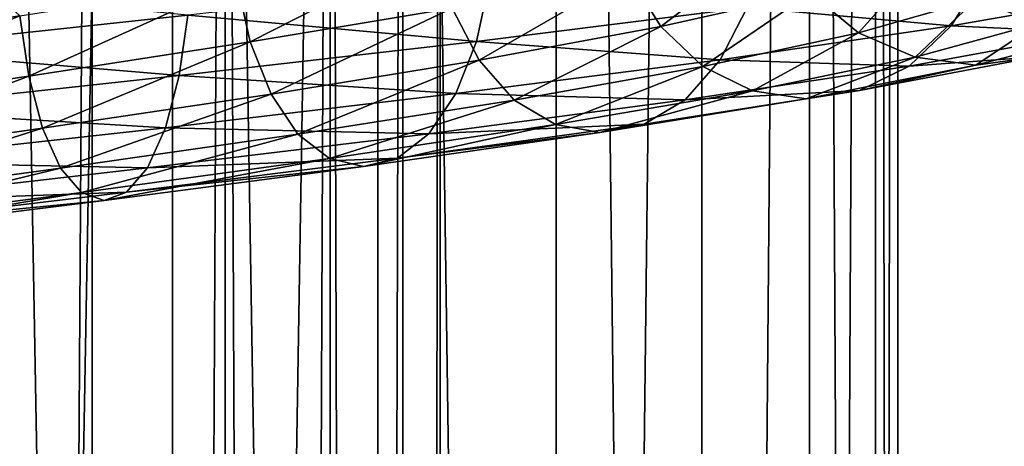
# Model space of a CAD drawing. Header units: metres. Extents: x -109 to 109, y -917 to 389.
# Tile 207 of 256: x 4.28 to 14.06, y -459.39 to -455.16. Entities that reach past the tile are written whole.
import ezdxf

# ---------------------------------------------------------------- set-up
doc = ezdxf.new("R2010")
doc.units = ezdxf.units.M
doc.layers.add('solid_24503124_XXX_01_SW0001_01', color=7, linetype='CONTINUOUS')

msp = doc.modelspace()

# ---------------------------------------------------------------- linework, layer by layer
at = {"layer": 'solid_24503124_XXX_01_SW0001_01'}
for points in [[(3.557692, -410, 12.503706), (3.557269, -535, 12.503851), (5.795265, -535, 11.636799)], [(5.79467, -410, -11.637084), (5.795265, -535, -11.636799), (3.557269, -535, -12.503851)], [(5.79467, -410, -11.637084), (3.557269, -535, -12.503851), (3.557568, -410, -12.503741)], [(3.557692, -410, 12.503706), (5.795265, -535, 11.636799), (5.794521, -410, 11.637158)], [(5.794521, -410, 11.637158), (5.795265, -535, 11.636799), (7.834196, -535, 10.374236)], [(5.794521, -410, 11.637158), (7.834196, -535, 10.374236), (7.834294, -410, 10.374181)], [(7.834188, -410, -10.374262), (5.795265, -535, -11.636799), (5.79467, -410, -11.637084)], [(7.834188, -410, -10.374262), (7.834196, -535, -10.374236), (5.795265, -535, -11.636799)], [(7.834188, -410, -10.374262), (9.606456, -535, -8.758754), (7.834196, -535, -10.374236)], [(9.607141, -410, -8.758013), (9.606456, -535, -8.758754), (7.834188, -410, -10.374262)], [(7.834294, -410, 10.374181), (7.834196, -535, 10.374236), (9.606456, -535, 8.758754)], [(7.834294, -410, 10.374181), (9.606456, -535, 8.758754), (9.607066, -410, 8.758096)], [(9.607066, -410, 8.758096), (9.606456, -535, 8.758754), (11.053084, -535, 6.843201)], [(11.052779, -410, -6.843673), (11.053084, -535, -6.843201), (9.606456, -535, -8.758754)], [(11.052779, -410, -6.843673), (9.606456, -535, -8.758754), (9.607141, -410, -8.758013)], [(9.607066, -410, 8.758096), (11.053084, -535, 6.843201), (11.052835, -410, 6.84358)], [(12.122142, -410, -4.696133), (11.053084, -535, -6.843201), (11.052779, -410, -6.843673)], [(11.052835, -410, 6.84358), (11.053084, -535, 6.843201), (12.122123, -410, 4.696183)], [(12.122123, -410, 4.696183), (11.053084, -535, 6.843201), (12.122266, -535, 4.695816)], [(12.122142, -410, -4.696133), (12.122266, -535, -4.695816), (11.053084, -535, -6.843201)], [(12.122123, -410, 4.696183), (12.122266, -535, 4.695816), (12.778495, -535, 2.389471)], [(12.122123, -410, 4.696183), (12.778495, -535, 2.389471), (12.778644, -410, 2.388729)], [(12.778636, -410, -2.388776), (12.122266, -535, -4.695816), (12.122142, -410, -4.696133)], [(12.778636, -410, -2.388776), (12.778495, -535, -2.389471), (12.122266, -535, -4.695816)], [(12.778644, -410, 2.388729), (12.778495, -535, 2.389471), (13, -535)], [(13, -410), (13, -535), (12.778495, -535, -2.389471)], [(12.778636, -410, -2.388776), (13, -410), (12.778495, -535, -2.389471)], [(12.778644, -410, 2.388729), (13, -535), (13, -410)], [(3.457262, -701, -392.234863), (4.996175, -701, -393.123352), (3.457402, -437, -392.234924)], [(3.457262, -701, -407.765137), (3.457402, -437, -407.765076), (4.996158, -437, -406.876648)], [(4.996175, -701, -406.876648), (3.457262, -701, -407.765137), (4.996158, -437, -406.876648)], [(4.996175, -701, -393.123352), (4.996158, -437, -393.123352), (3.457402, -437, -392.234924)], [(4.996175, -701, -393.123352), (6.316738, -437, -394.312408), (4.996158, -437, -393.123352)], [(4.996175, -701, -406.876648), (4.996158, -437, -406.876648), (6.316738, -437, -405.687592)], [(4.996175, -701, -393.123352), (6.316731, -701, -394.312378), (6.316738, -437, -394.312408)], [(6.316731, -701, -405.687622), (4.996175, -701, -406.876648), (6.316738, -437, -405.687592)], [(6.316731, -701, -394.312378), (7.361216, -701, -395.75), (6.316738, -437, -394.312408)], [(6.316731, -701, -405.687622), (6.316738, -437, -405.687592), (7.361266, -437, -404.249908)], [(7.361216, -701, -404.25), (6.316731, -701, -405.687622), (7.361266, -437, -404.249908)], [(7.361216, -701, -395.75), (7.361266, -437, -395.750092), (6.316738, -437, -394.312408)], [(7.361216, -701, -395.75), (8.083981, -701, -397.373352), (7.361266, -437, -395.750092)], [(7.361216, -701, -404.25), (7.361266, -437, -404.249908), (8.083978, -437, -402.626648)], [(8.083981, -701, -402.626648), (7.361216, -701, -404.25), (8.083978, -437, -402.626648)], [(8.083981, -701, -397.373352), (8.083978, -437, -397.373352), (7.361266, -437, -395.750092)], [(8.083981, -701, -397.373352), (8.453425, -437, -399.111481), (8.083978, -437, -397.373352)], [(8.083981, -701, -402.626648), (8.083978, -437, -402.626648), (8.453425, -437, -400.888519)], [(8.083981, -701, -397.373352), (8.453436, -701, -399.111511), (8.453425, -437, -399.111481)], [(8.453436, -701, -400.888489), (8.083981, -701, -402.626648), (8.453425, -437, -400.888519)], [(8.453436, -701, -400.888489), (8.453425, -437, -400.888519), (8.453425, -437, -399.111481)], [(8.453436, -701, -399.111511), (8.453436, -701, -400.888489), (8.453425, -437, -399.111481)], [(10.645899, -455.224243, 9.566834), (10.322628, -454.706482, 9.27633), (11.764114, -454.372803, 7.361681)], [(12.132528, -454.890564, 7.592225), (10.645899, -455.224243, 9.566834), (11.764114, -454.372803, 7.361681)], [(6.567248, -455.378632, 12.225765), (6.434915, -454.780029, 11.97941), (8.399968, -454.443176, 10.693532)], [(8.572712, -455.041779, 10.913443), (6.567248, -455.378632, 12.225765), (8.399968, -454.443176, 10.693532)], [(4.278314, -455.118439, 12.907965), (1.993632, -455.458466, 13.451121), (3.671793, -454.567627, 12.990439)], [(12.610384, -455.287048, 7.891255), (12.132528, -454.890564, 7.592225), (13.258574, -454.558441, 5.39216)], [(13.780781, -454.954926, 5.604537), (12.610384, -455.287048, 7.891255), (13.258574, -454.558441, 5.39216)], [(14.394606, -455.196503, 5.854175), (13.780781, -454.954926, 5.604537), (14.538585, -454.62439, 3.149978)], [(8.841182, -455.55954, 11.255217), (8.572712, -455.041779, 10.913443), (10.322628, -454.706482, 9.27633)], [(10.645899, -455.224243, 9.566834), (8.841182, -455.55954, 11.255217), (10.322628, -454.706482, 9.27633)], [(13.853107, -454.700836, 12.448961), (11.504697, -455.036102, 14.645988), (13.530892, -455.219604, 12.159406)], [(13.853107, -454.700836, 12.448961), (13.530892, -455.219604, 12.159406), (15.420392, -454.885925, 9.649685)], [(2.871462, -454.811096, 18.780653), (2.771255, -455.452209, 18.697777), (5.947084, -455.112213, 17.942759)], [(4.366297, -455.717041, 13.173414), (4.278314, -455.118439, 12.907965), (6.434915, -454.780029, 11.97941)], [(6.567248, -455.378632, 12.225765), (4.366297, -455.717041, 13.173414), (6.434915, -454.780029, 11.97941)], [(8.944875, -454.773773, 16.65202), (5.947084, -455.112213, 17.942759), (8.813336, -455.372955, 16.407143)], [(8.944875, -454.773773, 16.65202), (8.813336, -455.372955, 16.407143), (11.504697, -455.036102, 14.645988)], [(11.065203, -455.620728, 9.943638), (10.645899, -455.224243, 9.566834), (12.132528, -454.890564, 7.592225)], [(12.610384, -455.287048, 7.891255), (11.065203, -455.620728, 9.943638), (12.132528, -454.890564, 7.592225)], [(15.420392, -454.885925, 9.649685), (13.530892, -455.219604, 12.159406), (14.943521, -455.283813, 9.351272)], [(13.172078, -455.528625, 8.242748), (12.610384, -455.287048, 7.891255), (13.780781, -454.954926, 5.604537)], [(14.394606, -455.196503, 5.854175), (13.172078, -455.528625, 8.242748), (13.780781, -454.954926, 5.604537)], [(2.034631, -456.057068, 13.727742), (1.993632, -455.458466, 13.451121), (4.278314, -455.118439, 12.907965)], [(4.366297, -455.717041, 13.173414), (2.034631, -456.057068, 13.727742), (4.278314, -455.118439, 12.907965)], [(5.947084, -455.112213, 17.942759), (2.771255, -455.452209, 18.697777), (5.85963, -455.711395, 17.678902)], [(5.947084, -455.112213, 17.942759), (5.85963, -455.711395, 17.678902), (8.813336, -455.372955, 16.407143)], [(6.772913, -455.896393, 12.608637), (6.567248, -455.378632, 12.225765), (8.572712, -455.041779, 10.913443)], [(8.841182, -455.55954, 11.255217), (6.772913, -455.896393, 12.608637), (8.572712, -455.041779, 10.913443)], [(11.504697, -455.036102, 14.645988), (8.813336, -455.372955, 16.407143), (11.237104, -455.554901, 14.305332)], [(11.504697, -455.036102, 14.645988), (11.237104, -455.554901, 14.305332), (13.530892, -455.219604, 12.159406)], [(13.77739, -455.608612, 8.621537), (13.172078, -455.528625, 8.242748), (14.394606, -455.196503, 5.854175)], [(15.056099, -455.276489, 6.123199), (13.77739, -455.608612, 8.621537), (14.394606, -455.196503, 5.854175)], [(9.189404, -455.956024, 11.698518), (8.841182, -455.55954, 11.255217), (10.645899, -455.224243, 9.566834)], [(11.065203, -455.620728, 9.943638), (9.189404, -455.956024, 11.698518), (10.645899, -455.224243, 9.566834)], [(11.55807, -455.862305, 10.386548), (11.065203, -455.620728, 9.943638), (12.610384, -455.287048, 7.891255)], [(13.530892, -455.219604, 12.159406), (11.237104, -455.554901, 14.305332), (13.112453, -455.617523, 11.78338)], [(13.172078, -455.528625, 8.242748), (11.55807, -455.862305, 10.386548), (12.610384, -455.287048, 7.891255)], [(13.530892, -455.219604, 12.159406), (13.112453, -455.617523, 11.78338), (14.943521, -455.283813, 9.351272)], [(14.943521, -455.283813, 9.351272), (13.112453, -455.617523, 11.78338), (14.382484, -455.527008, 9.000189)], [(14.382484, -455.527008, 9.000189), (13.77739, -455.608612, 8.621537), (15.056099, -455.276489, 6.123199)], [(4.503035, -456.234802, 13.585963), (4.366297, -455.717041, 13.173414), (6.567248, -455.378632, 12.225765)], [(6.772913, -455.896393, 12.608637), (4.503035, -456.234802, 13.585963), (6.567248, -455.378632, 12.225765)], [(8.813336, -455.372955, 16.407143), (5.85963, -455.711395, 17.678902), (8.608343, -455.891754, 16.025524)], [(8.813336, -455.372955, 16.407143), (8.608343, -455.891754, 16.025524), (11.237104, -455.554901, 14.305332)], [(2.771255, -455.452209, 18.697777), (2.730503, -456.051422, 18.422817), (5.85963, -455.711395, 17.678902)], [(7.039673, -456.292877, 13.105245), (6.772913, -455.896393, 12.608637), (8.841182, -455.55954, 11.255217)], [(9.189404, -455.956024, 11.698518), (7.039673, -456.292877, 13.105245), (8.841182, -455.55954, 11.255217)], [(11.237104, -455.554901, 14.305332), (8.608343, -455.891754, 16.025524), (10.8896, -455.952789, 13.862944)], [(11.237104, -455.554901, 14.305332), (10.8896, -455.952789, 13.862944), (13.112453, -455.617523, 11.78338)], [(12.089212, -455.942291, 10.863854), (11.55807, -455.862305, 10.386548), (13.172078, -455.528625, 8.242748)], [(13.77739, -455.608612, 8.621537), (12.089212, -455.942291, 10.863854), (13.172078, -455.528625, 8.242748)], [(12.620162, -455.860718, 11.340987), (12.089212, -455.942291, 10.863854), (13.77739, -455.608612, 8.621537)], [(14.382484, -455.527008, 9.000189), (12.620162, -455.860718, 11.340987), (13.77739, -455.608612, 8.621537)], [(13.112453, -455.617523, 11.78338), (12.620162, -455.860718, 11.340987), (14.382484, -455.527008, 9.000189)], [(9.59872, -456.197601, 12.219595), (9.189404, -455.956024, 11.698518), (11.065203, -455.620728, 9.943638)], [(11.55807, -455.862305, 10.386548), (9.59872, -456.197601, 12.219595), (11.065203, -455.620728, 9.943638)], [(13.112453, -455.617523, 11.78338), (10.8896, -455.952789, 13.862944), (12.620162, -455.860718, 11.340987)], [(2.098349, -456.574829, 14.15765), (2.034631, -456.057068, 13.727742), (4.366297, -455.717041, 13.173414)], [(4.503035, -456.234802, 13.585963), (2.098349, -456.574829, 14.15765), (4.366297, -455.717041, 13.173414)], [(5.85963, -455.711395, 17.678902), (2.730503, -456.051422, 18.422817), (5.723339, -456.230164, 17.267702)], [(5.85963, -455.711395, 17.678902), (5.723339, -456.230164, 17.267702), (8.608343, -455.891754, 16.025524)], [(4.680393, -456.631287, 14.121065), (4.503035, -456.234802, 13.585963), (6.772913, -455.896393, 12.608637)], [(7.039673, -456.292877, 13.105245), (4.680393, -456.631287, 14.121065), (6.772913, -455.896393, 12.608637)], [(8.608343, -455.891754, 16.025524), (5.723339, -456.230164, 17.267702), (8.342133, -456.289642, 15.529939)], [(8.608343, -455.891754, 16.025524), (8.342133, -456.289642, 15.529939), (10.8896, -455.952789, 13.862944)], [(10.039821, -456.277588, 12.781137), (9.59872, -456.197601, 12.219595), (11.55807, -455.862305, 10.386548)], [(12.089212, -455.942291, 10.863854), (10.039821, -456.277588, 12.781137), (11.55807, -455.862305, 10.386548)], [(12.620162, -455.860718, 11.340987), (10.480763, -456.195984, 13.342476), (12.089212, -455.942291, 10.863854)], [(10.8896, -455.952789, 13.862944), (10.480763, -456.195984, 13.342476), (12.620162, -455.860718, 11.340987)], [(7.353235, -456.534454, 13.68898), (7.039673, -456.292877, 13.105245), (9.189404, -455.956024, 11.698518)], [(9.59872, -456.197601, 12.219595), (7.353235, -456.534454, 13.68898), (9.189404, -455.956024, 11.698518)], [(10.8896, -455.952789, 13.862944), (8.342133, -456.289642, 15.529939), (10.480763, -456.195984, 13.342476)], [(10.480763, -456.195984, 13.342476), (10.039821, -456.277588, 12.781137), (12.089212, -455.942291, 10.863854)], [(2.730503, -456.051422, 18.422817), (2.666993, -456.57019, 17.994312), (5.723339, -456.230164, 17.267702)], [(10.480763, -456.195984, 13.342476), (8.028937, -456.532837, 14.946886), (10.039821, -456.277588, 12.781137)], [(8.342133, -456.289642, 15.529939), (8.028937, -456.532837, 14.946886), (10.480763, -456.195984, 13.342476)], [(2.180995, -456.971313, 14.715268), (2.098349, -456.574829, 14.15765), (4.503035, -456.234802, 13.585963)], [(4.680393, -456.631287, 14.121065), (2.180995, -456.971313, 14.715268), (4.503035, -456.234802, 13.585963)], [(5.723339, -456.230164, 17.267702), (2.666993, -456.57019, 17.994312), (5.546346, -456.628082, 16.733702)], [(4.888868, -456.872864, 14.750047), (4.680393, -456.631287, 14.121065), (7.039673, -456.292877, 13.105245)], [(7.353235, -456.534454, 13.68898), (4.888868, -456.872864, 14.750047), (7.039673, -456.292877, 13.105245)], [(5.723339, -456.230164, 17.267702), (5.546346, -456.628082, 16.733702), (8.342133, -456.289642, 15.529939)], [(8.342133, -456.289642, 15.529939), (5.546346, -456.628082, 16.733702), (8.028937, -456.532837, 14.946886)], [(7.691147, -456.614441, 14.318047), (7.353235, -456.534454, 13.68898), (9.59872, -456.197601, 12.219595)], [(10.039821, -456.277588, 12.781137), (7.691147, -456.614441, 14.318047), (9.59872, -456.197601, 12.219595)], [(8.028937, -456.532837, 14.946886), (7.691147, -456.614441, 14.318047), (10.039821, -456.277588, 12.781137)], [(2.666993, -456.57019, 17.994312), (2.584517, -456.968079, 17.437843), (5.546346, -456.628082, 16.733702)], [(5.113532, -456.95285, 15.427875), (4.888868, -456.872864, 14.750047), (7.353235, -456.534454, 13.68898)], [(7.691147, -456.614441, 14.318047), (5.113532, -456.95285, 15.427875), (7.353235, -456.534454, 13.68898)], [(8.028937, -456.532837, 14.946886), (5.338115, -456.871277, 16.105455), (7.691147, -456.614441, 14.318047)], [(5.546346, -456.628082, 16.733702), (5.338115, -456.871277, 16.105455), (8.028937, -456.532837, 14.946886)], [(2.278141, -457.212891, 15.370718), (2.180995, -456.971313, 14.715268), (4.680393, -456.631287, 14.121065)], [(4.888868, -456.872864, 14.750047), (2.278141, -457.212891, 15.370718), (4.680393, -456.631287, 14.121065)], [(5.546346, -456.628082, 16.733702), (2.584517, -456.968079, 17.437843), (5.338115, -456.871277, 16.105455)], [(5.338115, -456.871277, 16.105455), (5.113532, -456.95285, 15.427875), (7.691147, -456.614441, 14.318047)], [(2.382832, -457.292877, 16.077066), (2.278141, -457.212891, 15.370718), (4.888868, -456.872864, 14.750047)], [(5.113532, -456.95285, 15.427875), (2.382832, -457.292877, 16.077066), (4.888868, -456.872864, 14.750047)], [(5.338115, -456.871277, 16.105455), (2.487484, -457.211273, 16.783161), (5.113532, -456.95285, 15.427875)], [(2.584517, -456.968079, 17.437843), (2.487484, -457.211273, 16.783161), (5.338115, -456.871277, 16.105455)], [(2.487484, -457.211273, 16.783161), (2.382832, -457.292877, 16.077066), (5.113532, -456.95285, 15.427875)]]:
    msp.add_3dface(points, dxfattribs=at)

doc.saveas('drawing.dxf')
